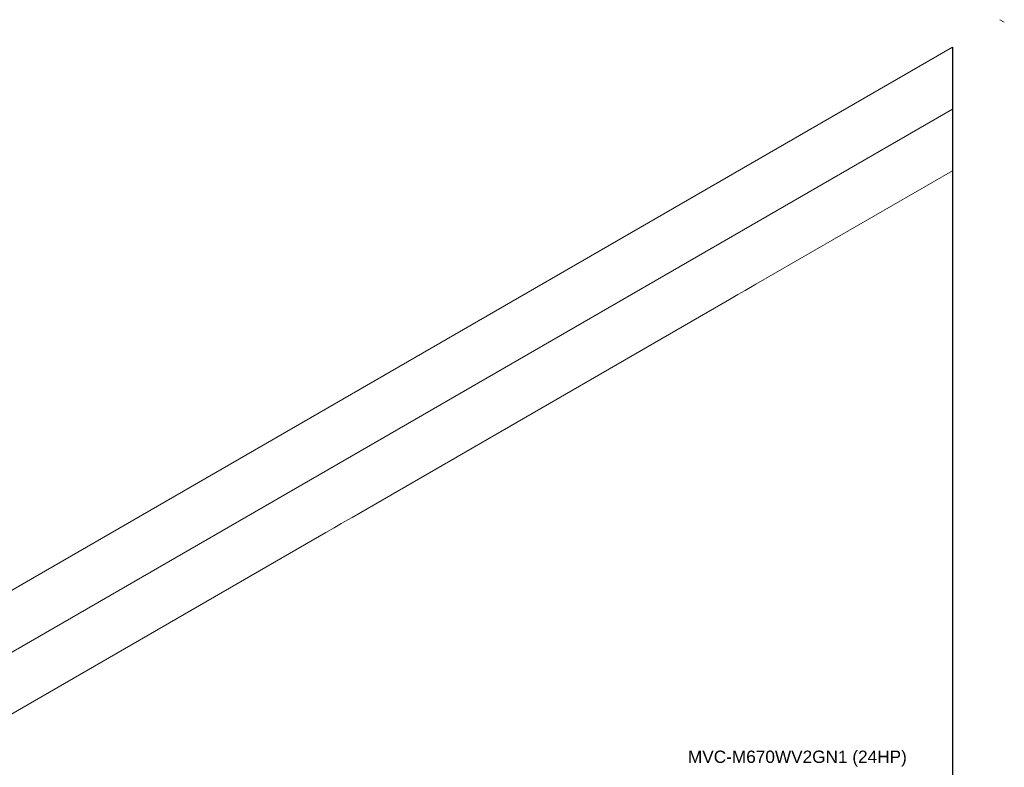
# Model space of a CAD drawing. Header units: millimetres. Extents: x 4480191 to 4481199, y -30324204 to -30323479.
# Tile 131 of 243: x 4480238 to 4480254, y -30323877 to -30323865. Entities that reach past the tile are written whole.
import ezdxf

# ---------------------------------------------------------------- set-up
doc = ezdxf.new("R2010")
doc.units = ezdxf.units.MM
doc.linetypes.add('NULL', pattern=[0])
doc.layers.add('DI-Elementos externos em vista', color=9, linetype='Continuous', lineweight=5)
doc.layers.add('Textos', color=7, linetype='Continuous', lineweight=9)
doc.styles.add('ARIAL', font='arial.ttf')

msp = doc.modelspace()

# ---------------------------------------------------------------- linework, layer by layer
msp.add_line((4480253.38, -30323865.348), (4480253.38, -30323887.542))
at = {"layer": 'DI-Elementos externos em vista'}
for p, q in [((4480254.222, -30323864.944), (4480254.151, -30323864.903)), ((4480253.38, -30323865.348), (4480203.109, -30323894.372)), ((4480253.38, -30323866.356), (4480204.126, -30323894.793)), ((4480250.187, -30323869.2), (4480253.38, -30323867.357)), ((4480249.894, -30323869.369), (4480250.013, -30323869.3)), ((4480250.013, -30323869.3), (4480250.187, -30323869.2)), ((4480243.627, -30323872.987), (4480249.759, -30323869.447)), ((4480249.759, -30323869.447), (4480249.894, -30323869.369)), ((4480243.453, -30323873.088), (4480243.627, -30323872.987)), ((4480243.199, -30323873.235), (4480243.334, -30323873.157)), ((4480243.334, -30323873.157), (4480243.453, -30323873.088)), ((4480237.067, -30323876.775), (4480243.199, -30323873.235))]:
    msp.add_line(p, q, dxfattribs=at)

# ---------------------------------------------------------------- texts
at = {"layer": 'Textos', "linetype": 'NULL', "insert": (4480249.083, -30323877.036), "char_height": 0.2, "width": 7.11067, "attachment_point": 7, "line_spacing_factor": 0.6, "style": 'ARIAL'}
msp.add_mtext('MVC-M670WV2GN1 (24HP)', dxfattribs=at)

doc.saveas('drawing.dxf')
